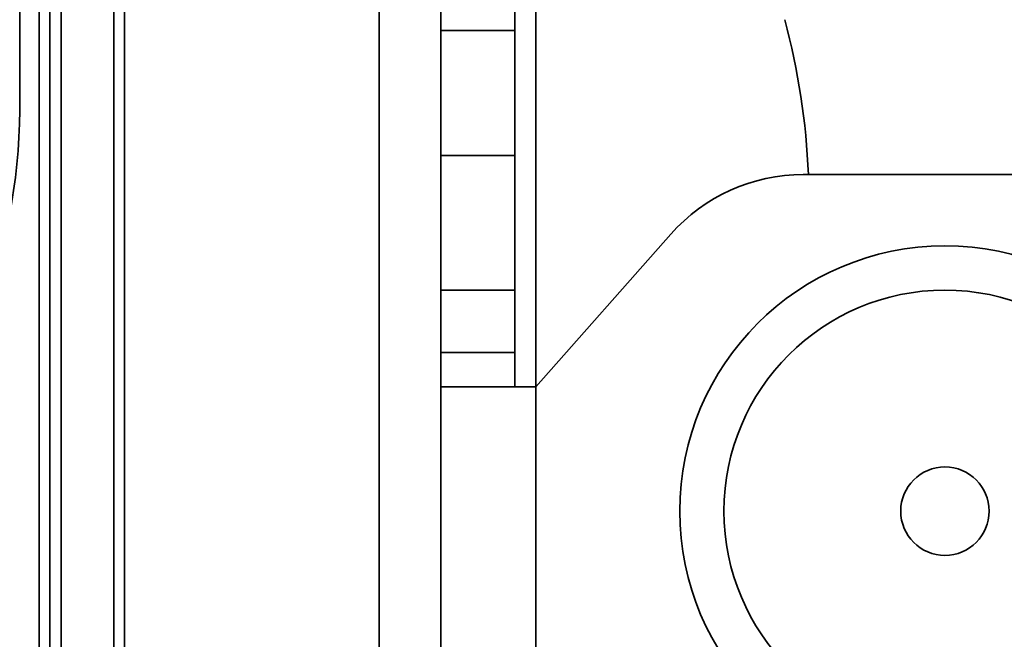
# Model space of a CAD drawing. Header units: millimetres. Extents: x 2 to 1120, y -2 to 861.
# Tile 13 of 226: x 120 to 132, y 399 to 407. Entities that reach past the tile are written whole.
import ezdxf

# ---------------------------------------------------------------- set-up
doc = ezdxf.new("R2010")
doc.units = ezdxf.units.MM

msp = doc.modelspace()

# ---------------------------------------------------------------- linework, layer by layer
at = {"color": 7, "linetype": 'Continuous', "lineweight": 35}
for p, q in [((120.3735, 405.6547), (120.3735, 436.3214)), ((125.4165, 406.6072), (125.4165, 407.8471)), ((126.3021, 406.6072), (126.3021, 407.8471)), ((121.5015, 407.216), (121.5015, 281.4186)), ((124.6765, 407.216), (124.6765, 326.6585)), ((120.869, 407.131), (120.869, 281.4186)), ((120.6059, 407.0004), (120.6059, 281.0798)), ((126.3021, 406.6072), (125.4165, 406.6072)), ((125.4165, 405.1104), (125.4165, 406.6072)), ((126.3021, 406.6072), (126.3021, 405.1104)), ((126.3021, 405.1104), (125.4165, 405.1104)), ((125.4165, 403.5004), (125.4165, 405.1104)), ((126.3021, 403.5004), (126.3021, 405.1104)), ((129.7567, 404.8837), (132.6521, 404.8837)), ((126.5561, 402.3437), (128.1714, 404.1696)), ((126.3021, 403.5004), (125.4165, 403.5004)), ((125.4165, 402.752), (125.4165, 403.5004)), ((126.3021, 403.5004), (126.3021, 402.752)), ((126.3021, 402.752), (125.4165, 402.752)), ((125.4165, 402.752), (125.4165, 402.3437)), ((126.3021, 402.3437), (126.3021, 402.752)), ((126.5561, 402.3437), (125.4165, 402.3437)), ((125.4165, 395.9937), (125.4165, 402.3437)), ((126.5561, 395.9937), (126.5561, 402.3437))]:
    msp.add_line(p, q, dxfattribs=at)
at = {"color": 8, "linetype": 'Continuous', "lineweight": 35}
for p, q in [((120.7329, 407.1743), (120.7329, 284.6782)), ((126.5561, 407.1703), (126.5561, 402.3437)), ((121.6285, 407.072), (121.6285, 275.2752))]:
    msp.add_line(p, q, dxfattribs=at)
at = {"color": 7, "linetype": 'Continuous', "lineweight": 35}
for radius in [3.175, 2.6458, 0.5292]:
    msp.add_circle((131.4533, 400.8535), radius, dxfattribs=at)
for centre, radius, start, end in [((121.3582, 404.5402), 8.4667, 2.32542, 15.03792), ((114.0401, 405.6547), 6.3333, 270, 0), ((129.7567, 402.7671), 2.1167, 90, 138.50188)]:
    msp.add_arc(centre, radius, start, end, dxfattribs=at)

doc.saveas('drawing.dxf')
